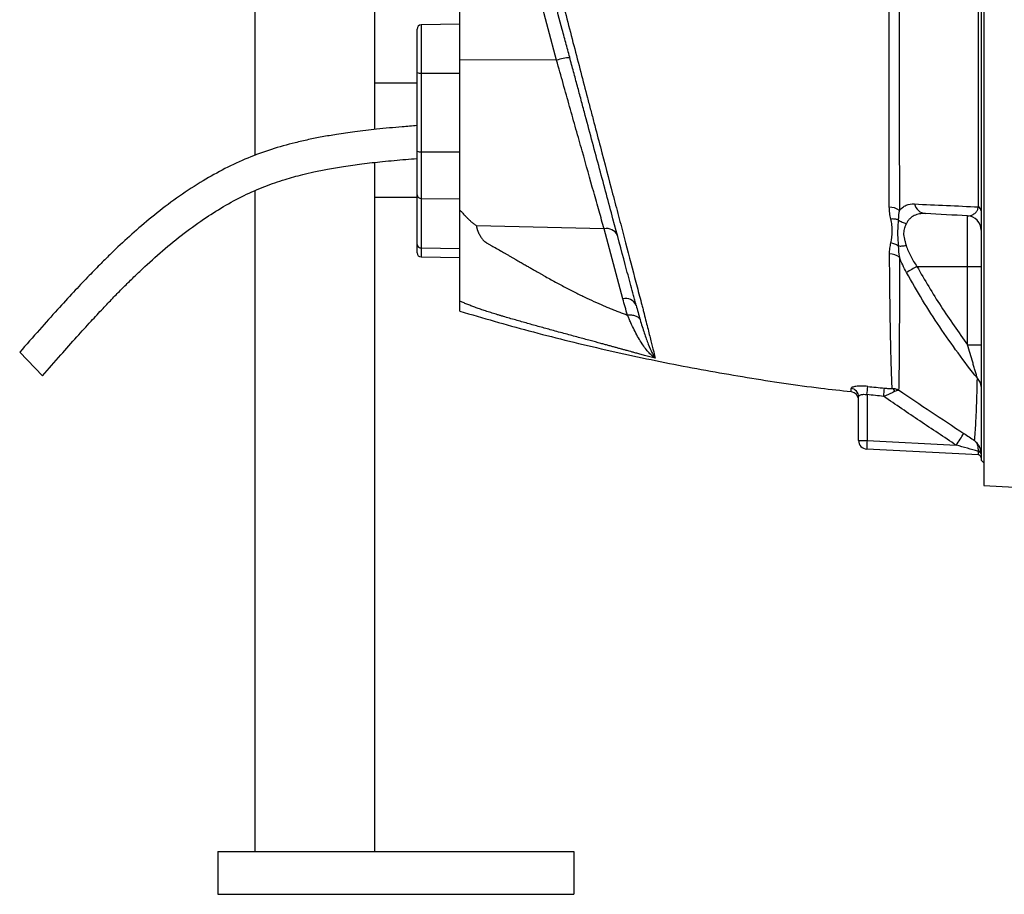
# Model space of a CAD drawing. Header units: millimetres. Extents: x 1645 to 4506, y 2373 to 3826.
# Tile 1 of 10: x 1676 to 2368, y 2373 to 2987. Entities that reach past the tile are written whole.
import ezdxf

# ---------------------------------------------------------------- set-up
doc = ezdxf.new("R2010")
doc.units = ezdxf.units.MM
doc.header["$LTSCALE"] = 2

msp = doc.modelspace()

# ---------------------------------------------------------------- linework, layer by layer
at = {"color": 7, "linetype": 'Continuous', "lineweight": 25}
for p, q in [((1985.51, 2959.08), (1985.51, 3090.79)), ((1841.51, 3080.05), (1841.51, 2891.94)), ((2053.44, 2958.87), (2020.32, 3082.47)), ((1925.51, 3067.02), (1925.51, 2910.2)), ((2351.51, 3026.24), (2351.51, 2678.24)), ((2353.51, 3026.24), (2353.51, 2660.25)), ((1955.51, 2950.29), (1955.51, 2980.73)), ((1985.51, 2984.2), (1958.46, 2983.73)), ((1985.51, 2853.72), (1985.51, 2959.08)), ((2053.44, 2958.87), (1985.51, 2959.08)), ((1955.51, 2895.08), (1955.51, 2950.29)), ((1958.46, 2949.84), (1985.51, 2949.77)), ((1958.46, 2949.84), (1958.46, 2894.63)), ((1955.51, 2942.84), (1925.51, 2942.84)), ((1955.51, 2864.26), (1955.51, 2895.08)), ((1958.46, 2894.63), (1985.51, 2894.56)), ((1958.46, 2894.63), (1958.46, 2861.91)), ((1925.51, 2887.09), (1925.51, 2403.4)), ((1841.51, 2867.14), (1841.51, 2403.4)), ((1925.51, 2862.84), (1955.51, 2862.84)), ((1955.51, 2829.52), (1955.51, 2864.26)), ((1958.46, 2861.91), (1985.51, 2861.54)), ((1958.46, 2861.91), (1958.46, 2827.17)), ((2342.03, 2814.11), (2342.03, 2849.61)), ((2086.83, 2840.44), (1997.15, 2842.65)), ((2099.97, 2791.4), (2086.83, 2840.44)), ((1955.51, 2823.75), (1955.51, 2829.52)), ((1958.46, 2827.17), (1985.51, 2826.8)), ((1958.46, 2820.75), (1985.51, 2820.28)), ((2306.5, 2814.11), (2342.03, 2814.11)), ((2342.03, 2814.11), (2351.51, 2814.11)), ((2342.03, 2759.13), (2342.03, 2814.11)), ((2342.03, 2759.13), (2351.51, 2759.13)), ((1676.48, 2753.88), (1692.49, 2737.37)), ((2271.41, 2724.11), (2271.41, 2691.94)), ((2265.51, 2691.94), (2265.51, 2722.66)), ((2265.51, 2691.94), (2271.41, 2691.94)), ((2271.41, 2691.94), (2334.08, 2688.65)), ((2349.62, 2681.83), (2271.2, 2685.94)), ((2351.51, 2678.24), (2353.51, 2676.24)), ((2353.51, 2660.25), (2687.21, 2643.32)), ((1815.51, 2403.4), (1815.51, 2373.4)), ((1815.51, 2403.4), (2065.51, 2403.4)), ((2065.51, 2403.4), (2065.51, 2373.4)), ((1815.51, 2373.4), (2065.51, 2373.4))]:
    msp.add_line(p, q, dxfattribs=at)
at = {"color": 8, "linetype": 'Continuous', "lineweight": 25}
for p, q in [((1958.46, 2983.73), (1958.46, 2949.84)), ((1958.46, 2827.17), (1958.46, 2820.75))]:
    msp.add_line(p, q, dxfattribs=at)
at = {"color": 7, "linetype": 'Continuous', "lineweight": 25, "flags": 128}
msp.add_lwpolyline([(2351.49, 2683.22), (2351.43, 2683.44), (2351.32, 2683.64), (2351.14, 2683.82), (2350.9, 2683.98), (2350.62, 2684.11), (2350.3, 2684.2), (2349.95, 2684.25), (2349.58, 2684.27)], dxfattribs=at)
at = {"color": 7, "linetype": 'Continuous', "lineweight": 25}
for centre, radius, start, end in [((1958.51, 2980.73), 3, 91, 180), ((2063.72, 2929.21), 31.39, 91.77775, 109.12239), ((1957.75, 2955.14), 5.34, 245.26106, 277.6513), ((1957.75, 2899.93), 5.34, 245.26106, 277.6513), ((1958.21, 2864.62), 2.72, 187.65308, 275.27224), ((2286.79, 2842.89), 12.87, 55.24581, 88.76711), ((2313.29, 2859.82), 8.71, 192.43255, 264.23619), ((2347.81, 2852.74), 3.71, 4.76599, 58.98504), ((2341.51, 2839.62), 10, 0, 87), ((2088.79, 2832.6), 8.09, 24.76702, 104.07219), ((1958.21, 2829.88), 2.72, 187.65308, 275.27224), ((1958.51, 2823.75), 3, 180, 269), ((2286.86, 2811.02), 12.03, 52.71581, 88.18634), ((2407.41, 2631.35), 208.76, 118.90573, 121.22744), ((2101.93, 2783.55), 8.09, 24.76702, 104.07219), ((2343.56, 2729.69), 7.96, 0.81315, 47.9013), ((2259.58, 2722.61), 5.94, 0.42534, 84.08642), ((2259.51, 2720.15), 6, 0.74698, 83.44595), ((2128.38, 2739.95), 143.9, 353.67831, 355.97903), ((2139.93, 2737.81), 143.99, 354.06544, 356.36445), ((2286.87, 2724.38), 4.67, 26.2572, 62.47478), ((2149.42, 2812.39), 222.29, 326.17459, 328.70682), ((2271.51, 2691.94), 6, 180, 267), ((2357.25, 2685.94), 86.05, 176.00302, 179.99576), ((2349.82, 2682.07), 1.74, 12.67321, 96.9115), ((2349.51, 2679.84), 2, 0, 87)]:
    msp.add_arc(centre, radius, start, end, dxfattribs=at)
msp.add_ellipse((2349.51, 2687.85), major_axis=(-0.1, 6.01), ratio=0.005781, start_param=3.141189, end_param=3.973355, dxfattribs=at)
for points, knots in [([(1998.58, 3224.22), (1998.94, 3222.86), (1999.33, 3221.43), (2000.13, 3218.44), (2000.54, 3216.88), (2001.84, 3212.04), (2002.76, 3208.58), (2005.71, 3197.54), (2007.9, 3189.29), (2010.93, 3177.86), (2011.55, 3175.51), (2012.8, 3170.75), (2013.44, 3168.33), (2015.39, 3160.97), (2016.72, 3155.9), (2019.47, 3145.47), (2020.88, 3140.11), (2023.05, 3131.84), (2023.78, 3129.05), (2025.27, 3123.39), (2026.02, 3120.52), (2029.82, 3106.01), (2032.94, 3094.12), (2037.71, 3075.87), (2039.31, 3069.72), (2041.75, 3060.38), (2042.57, 3057.26), (2044.21, 3050.97), (2045.04, 3047.8), (2049.18, 3031.91), (2052.48, 3019.27), (2057.41, 3000.38), (2059.04, 2994.1), (2062.32, 2981.57), (2063.95, 2975.31), (2067.2, 2962.84), (2068.82, 2956.63), (2072.01, 2944.43), (2073.57, 2938.44), (2075.88, 2929.6), (2076.65, 2926.67), (2078.18, 2920.85), (2078.94, 2917.96), (2081.21, 2909.33), (2082.71, 2903.64), (2087.14, 2886.78), (2090.02, 2875.81), (2093.53, 2862.46), (2094.22, 2859.81), (2095.6, 2854.57), (2096.28, 2851.98), (2098.29, 2844.29), (2099.61, 2839.28), (2103.47, 2824.59), (2105.92, 2815.24), (2109.43, 2801.89), (2110.57, 2797.54), (2112.24, 2791.19), (2112.79, 2789.11), (2113.6, 2786.02), (2113.87, 2784.99), (2114.39, 2782.96), (2114.64, 2781.96), (2115.89, 2777.03), (2116.82, 2773.36), (2118.5, 2766.67), (2119.26, 2763.64), (2120.26, 2759.62), (2120.57, 2758.37), (2121.15, 2756.06), (2121.41, 2755), (2122.11, 2752.17), (2122.47, 2750.71), (2122.73, 2749.69)], [0, 0, 0, 0, 0.015625, 0.015625, 0.03125, 0.03125, 0.0625, 0.0625, 0.125, 0.125, 0.140625, 0.140625, 0.15625, 0.15625, 0.1875, 0.1875, 0.21875, 0.21875, 0.234375, 0.234375, 0.25, 0.25, 0.3125, 0.3125, 0.34375, 0.34375, 0.359375, 0.359375, 0.375, 0.375, 0.4375, 0.4375, 0.46875, 0.46875, 0.5, 0.5, 0.53125, 0.53125, 0.5625, 0.5625, 0.578125, 0.578125, 0.59375, 0.59375, 0.625, 0.625, 0.6875, 0.6875, 0.703125, 0.703125, 0.71875, 0.71875, 0.75, 0.75, 0.8125, 0.8125, 0.84375, 0.84375, 0.859375, 0.859375, 0.867188, 0.867188, 0.875, 0.875, 0.90625, 0.90625, 0.9375, 0.9375, 0.953125, 0.953125, 0.96875, 0.96875, 1, 1, 1, 1]), ([(2287.07, 2855.76), (2287.02, 2868.24), (2286.99, 2881.11), (2286.97, 2900.98), (2286.97, 2907.7), (2286.97, 2917.91), (2286.97, 2921.33), (2286.98, 2928.23), (2286.98, 2931.72), (2286.98, 2938.77), (2286.98, 2942.33), (2286.99, 2947.72), (2286.99, 2949.52), (2286.99, 2953.16), (2286.99, 2954.98), (2286.99, 2964.13), (2286.99, 2971.49), (2286.99, 2986.28), (2286.99, 2993.71), (2286.99, 3008.65), (2286.99, 3016.16), (2286.99, 3027.48), (2286.99, 3031.26), (2286.99, 3038.84), (2286.99, 3042.65), (2286.99, 3054), (2286.99, 3061.49), (2286.99, 3076.32), (2286.99, 3083.66), (2286.99, 3098.2), (2286.98, 3105.39), (2286.98, 3116.08), (2286.98, 3119.62), (2286.97, 3124.91), (2286.97, 3126.67), (2286.97, 3130.16), (2286.97, 3131.89), (2286.96, 3140.51), (2286.96, 3147.23), (2286.94, 3166.91), (2286.93, 3179.38), (2286.91, 3191.16)], [0, 0, 0, 0, 0.125, 0.125, 0.1875, 0.1875, 0.21875, 0.21875, 0.25, 0.25, 0.28125, 0.28125, 0.296875, 0.296875, 0.3125, 0.3125, 0.375, 0.375, 0.4375, 0.4375, 0.5, 0.5, 0.53125, 0.53125, 0.5625, 0.5625, 0.625, 0.625, 0.6875, 0.6875, 0.75, 0.75, 0.78125, 0.78125, 0.796875, 0.796875, 0.8125, 0.8125, 0.875, 0.875, 1, 1, 1, 1]), ([(2294.15, 3193.84), (2294.13, 3181.89), (2294.12, 3169.24), (2294.1, 3149.27), (2294.1, 3142.44), (2294.09, 3133.7), (2294.09, 3131.94), (2294.09, 3128.4), (2294.09, 3126.61), (2294.09, 3121.25), (2294.09, 3117.65), (2294.08, 3106.8), (2294.08, 3099.5), (2294.08, 3084.74), (2294.08, 3077.29), (2294.07, 3062.24), (2294.07, 3054.64), (2294.07, 3043.12), (2294.07, 3039.26), (2294.07, 3031.56), (2294.07, 3027.72), (2294.07, 3016.23), (2294.07, 3008.61), (2294.07, 2993.44), (2294.07, 2985.89), (2294.08, 2970.88), (2294.08, 2963.41), (2294.08, 2954.12), (2294.08, 2952.26), (2294.08, 2948.57), (2294.08, 2946.74), (2294.08, 2941.26), (2294.08, 2937.65), (2294.09, 2930.49), (2294.09, 2926.95), (2294.09, 2919.94), (2294.09, 2916.46), (2294.1, 2906.1), (2294.1, 2899.28), (2294.11, 2879.14), (2294.12, 2866.1), (2294.13, 2853.47)], [0, 0, 0, 0, 0.125, 0.125, 0.1875, 0.1875, 0.203125, 0.203125, 0.21875, 0.21875, 0.25, 0.25, 0.3125, 0.3125, 0.375, 0.375, 0.4375, 0.4375, 0.46875, 0.46875, 0.5, 0.5, 0.5625, 0.5625, 0.625, 0.625, 0.6875, 0.6875, 0.703125, 0.703125, 0.71875, 0.71875, 0.75, 0.75, 0.78125, 0.78125, 0.8125, 0.8125, 0.875, 0.875, 1, 1, 1, 1]), ([(2349.73, 2855.91), (2349.75, 2868.64), (2349.76, 2881.7), (2349.77, 2908.51), (2349.77, 2922.24), (2349.77, 2943.34), (2349.77, 2950.46), (2349.77, 2961.27), (2349.77, 2964.89), (2349.77, 2972.13), (2349.77, 2975.75), (2349.77, 2993.86), (2349.77, 3008.36), (2349.77, 3037.43), (2349.77, 3051.98), (2349.77, 3070.21), (2349.77, 3073.86), (2349.77, 3081.14), (2349.77, 3084.77), (2349.77, 3092.01), (2349.77, 3095.63), (2349.77, 3102.81), (2349.77, 3106.39), (2349.77, 3124.16), (2349.77, 3138.07), (2349.76, 3158.48), (2349.76, 3165.21), (2349.76, 3178.51), (2349.75, 3185.05), (2349.75, 3191.47)], [0, 0, 0, 0, 0.125, 0.125, 0.25, 0.25, 0.3125, 0.3125, 0.34375, 0.34375, 0.375, 0.375, 0.5, 0.5, 0.625, 0.625, 0.65625, 0.65625, 0.6875, 0.6875, 0.71875, 0.71875, 0.75, 0.75, 0.875, 0.875, 0.9375, 0.9375, 1, 1, 1, 1]), ([(2109.28, 2786.94), (2108.98, 2788.06), (2108.67, 2789.2), (2108.06, 2791.48), (2107.75, 2792.63), (2106.82, 2796.11), (2106.19, 2798.46), (2104.27, 2805.62), (2102.96, 2810.53), (2098.9, 2825.66), (2096.05, 2836.3), (2091.55, 2853.11), (2090.01, 2858.85), (2086.86, 2870.62), (2085.26, 2876.59), (2080.38, 2894.78), (2077.04, 2907.25), (2072.76, 2923.24), (2071.89, 2926.46), (2070.59, 2931.32), (2070.16, 2932.95), (2069.28, 2936.21), (2068.84, 2937.85), (2067.52, 2942.8), (2066.62, 2946.13), (2064.82, 2952.85), (2063.91, 2956.25), (2062.08, 2963.09), (2061.16, 2966.53), (2059.31, 2973.43), (2058.38, 2976.88), (2055.61, 2987.25), (2053.75, 2994.18), (2048.16, 3015.03), (2044.42, 3029), (2038.77, 3050.07), (2036.91, 3057.01), (2033.24, 3070.73), (2031.42, 3077.5), (2029.63, 3084.19)], [0, 0, 0, 0, 0.015625, 0.015625, 0.03125, 0.03125, 0.0625, 0.0625, 0.125, 0.125, 0.25, 0.25, 0.3125, 0.3125, 0.375, 0.375, 0.5, 0.5, 0.53125, 0.53125, 0.546875, 0.546875, 0.5625, 0.5625, 0.59375, 0.59375, 0.625, 0.625, 0.65625, 0.65625, 0.6875, 0.6875, 0.75, 0.75, 0.875, 0.875, 0.9375, 0.9375, 1, 1, 1, 1]), ([(2086.83, 2840.44), (2085.69, 2844.46), (2084.52, 2848.64), (2082.68, 2855.15), (2082.06, 2857.36), (2080.8, 2861.82), (2080.16, 2864.08), (2076.94, 2875.52), (2074.24, 2885.12), (2070, 2900.15), (2068.56, 2905.26), (2066.34, 2913.11), (2065.6, 2915.74), (2064.11, 2921.03), (2063.36, 2923.68), (2059.6, 2937.01), (2056.55, 2947.85), (2053.44, 2958.87)], [0, 0, 0, 0, 0.125, 0.125, 0.1875, 0.1875, 0.25, 0.25, 0.5, 0.5, 0.625, 0.625, 0.6875, 0.6875, 0.75, 0.75, 1, 1, 1, 1]), ([(1955.51, 2912.93), (1952.01, 2912.66), (1942.53, 2911.91), (1927.93, 2910.54), (1912.57, 2908.75), (1899.79, 2906.92), (1888.99, 2905.07), (1879.28, 2903.15), (1867.37, 2900.41), (1853.02, 2896.39), (1836.53, 2890.39), (1820.53, 2882.96), (1804.51, 2874.03), (1788.57, 2863.62), (1773, 2851.97), (1758.68, 2839.97), (1747.79, 2830.01), (1739.29, 2821.85), (1732.18, 2814.8), (1723.66, 2806.07), (1713.75, 2795.57), (1702.5, 2783.28), (1689.92, 2769.19), (1681.13, 2759.17), (1676.48, 2753.88)], [0, 0, 0, 0, 0.031551, 0.085485, 0.13182, 0.170511, 0.201542, 0.230301, 0.25948, 0.311438, 0.364163, 0.416982, 0.469826, 0.529004, 0.587941, 0.644518, 0.696912, 0.720533, 0.75038, 0.786967, 0.830235, 0.880156, 0.936733, 1, 1, 1, 1]), ([(1692.49, 2737.37), (1696.76, 2742.24), (1704.79, 2751.4), (1716.14, 2764.17), (1726.02, 2775.06), (1734.42, 2784.1), (1741.57, 2791.6), (1748.01, 2798.18), (1754.31, 2804.45), (1763.22, 2813.05), (1774.95, 2823.74), (1789.85, 2836.05), (1804.71, 2846.9), (1819.43, 2856.23), (1833.8, 2863.99), (1848.28, 2870.37), (1860.04, 2874.42), (1868.94, 2877.02), (1875.69, 2878.79), (1883.59, 2880.64), (1893.16, 2882.55), (1904.39, 2884.44), (1917.29, 2886.22), (1931.84, 2887.85), (1944.77, 2889.05), (1952.86, 2889.7), (1955.51, 2889.92)], [0, 0, 0, 0, 0.061537, 0.115578, 0.162106, 0.201141, 0.23272, 0.260437, 0.288549, 0.317052, 0.377914, 0.439148, 0.500379, 0.552487, 0.604477, 0.6552, 0.702424, 0.722481, 0.743133, 0.768669, 0.799514, 0.835762, 0.876712, 0.923031, 0.974731, 1, 1, 1, 1]), ([(2288.13, 2847.35), (2287.82, 2848.74), (2287.55, 2850.13), (2287.18, 2852.93), (2287.07, 2854.34), (2287.07, 2855.76)], [0, 0, 0, 0, 0.5, 0.5, 1, 1, 1, 1]), ([(2294.13, 2853.47), (2294.81, 2854.29), (2295.55, 2854.99), (2296.75, 2855.87), (2297.16, 2856.14), (2298.02, 2856.62), (2298.46, 2856.83), (2300.72, 2857.75), (2302.69, 2858.05), (2304.78, 2857.95)], [0, 0, 0, 0, 0.25, 0.25, 0.375, 0.375, 0.5, 0.5, 1, 1, 1, 1]), ([(2304.78, 2857.95), (2312.26, 2857.6), (2319.73, 2857.26), (2334.69, 2856.58), (2342.19, 2856.25), (2349.73, 2855.91)], [0, 0, 0, 0, 0.5, 0.5, 1, 1, 1, 1]), ([(2342.03, 2849.61), (2342.7, 2849.57), (2343.37, 2849.63), (2344.7, 2849.94), (2345.36, 2850.2), (2346.35, 2850.8), (2346.68, 2851.03), (2347.33, 2851.59), (2347.65, 2851.92), (2348.13, 2852.5), (2348.29, 2852.72), (2348.6, 2853.19), (2348.75, 2853.44), (2349.05, 2854.01), (2349.2, 2854.33), (2349.47, 2855.04), (2349.61, 2855.44), (2349.73, 2855.91)], [0, 0, 0, 0, 0.25, 0.25, 0.5, 0.5, 0.625, 0.625, 0.75, 0.75, 0.8125, 0.8125, 0.875, 0.875, 0.9375, 0.9375, 1, 1, 1, 1]), ([(1985.51, 2853.72), (1985.98, 2853.21), (1986.86, 2852.25), (1988.08, 2850.94), (1989.09, 2849.85), (1989.9, 2849), (1990.5, 2848.37), (1991.12, 2847.75), (1991.82, 2847.07), (1992.67, 2846.28), (1993.54, 2845.51), (1994.42, 2844.77), (1995.32, 2844.04), (1996.22, 2843.33), (1996.84, 2842.88), (1997.15, 2842.65)], [0, 0, 0, 0, 0.130608, 0.242339, 0.335183, 0.409136, 0.464192, 0.500351, 0.573381, 0.645815, 0.717679, 0.789002, 0.85981, 0.930133, 1, 1, 1, 1]), ([(1985.51, 2789.79), (1985.51, 2789.96), (1985.51, 2790.3), (1985.51, 2790.84), (1985.51, 2791.4), (1985.51, 2791.98), (1985.51, 2792.58), (1985.51, 2793.2), (1985.51, 2793.84), (1985.51, 2794.5), (1985.51, 2795.18), (1985.51, 2795.88), (1985.51, 2796.6), (1985.51, 2797.34), (1985.51, 2798.1), (1985.51, 2798.88), (1985.51, 2799.68), (1985.51, 2800.5), (1985.51, 2801.35), (1985.51, 2802.21), (1985.51, 2803.09), (1985.51, 2803.99), (1985.51, 2804.92), (1985.51, 2805.86), (1985.51, 2806.82), (1985.51, 2807.81), (1985.51, 2808.81), (1985.51, 2809.84), (1985.51, 2810.88), (1985.51, 2811.95), (1985.51, 2813.03), (1985.51, 2814.14), (1985.51, 2815.57), (1985.51, 2817.42), (1985.51, 2819.74), (1985.51, 2822.25), (1985.51, 2824.97), (1985.51, 2827.88), (1985.51, 2830.99), (1985.51, 2834.29), (1985.51, 2837.8), (1985.51, 2841.49), (1985.51, 2845.39), (1985.51, 2849.48), (1985.51, 2852.29), (1985.51, 2853.72)], [0, 0, 0, 0, 0.015477, 0.030978, 0.046504, 0.062058, 0.077641, 0.093256, 0.108905, 0.124589, 0.140311, 0.156072, 0.171875, 0.187721, 0.203613, 0.219552, 0.235541, 0.25158, 0.267673, 0.28382, 0.300024, 0.316286, 0.332608, 0.348993, 0.365441, 0.381955, 0.398535, 0.415185, 0.431905, 0.448697, 0.465563, 0.482505, 0.499523, 0.530827, 0.563981, 0.599002, 0.635904, 0.674699, 0.715397, 0.758009, 0.802541, 0.849, 0.897393, 0.947725, 1, 1, 1, 1]), ([(2312.41, 2851.16), (2311, 2851.23), (2309.63, 2851.17), (2307.67, 2850.84), (2307.03, 2850.69), (2305.79, 2850.31), (2305.18, 2850.07), (2303.45, 2849.25), (2302.39, 2848.52), (2300.97, 2847.14), (2300.53, 2846.63), (2299.74, 2845.51), (2299.38, 2844.9), (2299.06, 2844.25)], [0, 0, 0, 0, 0.25, 0.25, 0.375, 0.375, 0.5, 0.5, 0.75, 0.75, 0.875, 0.875, 1, 1, 1, 1]), ([(1997.15, 2842.65), (1997.18, 2842.49), (1997.22, 2842.16), (1997.31, 2841.67), (1997.42, 2841.17), (1997.55, 2840.67), (1997.7, 2840.16), (1997.87, 2839.65), (1998.06, 2839.14), (1998.26, 2838.62), (1998.49, 2838.09), (1998.74, 2837.56), (1999.13, 2836.77), (1999.66, 2835.78), (2000.33, 2834.64), (2000.99, 2833.66), (2001.62, 2832.83), (2002.22, 2832.16), (2002.77, 2831.69), (2003.26, 2831.36), (2003.7, 2831.06), (2004.23, 2830.73), (2004.84, 2830.36), (2005.54, 2829.95), (2006.32, 2829.49), (2007.18, 2829), (2008.12, 2828.47), (2009.15, 2827.9), (2011.14, 2826.8), (2013.79, 2825.34), (2016.65, 2823.71), (2018.82, 2822.45), (2020.58, 2821.42), (2022.29, 2820.43), (2023.95, 2819.47), (2025.55, 2818.54), (2027.1, 2817.64), (2028.6, 2816.78), (2030.05, 2815.94), (2031.44, 2815.14), (2032.78, 2814.37), (2034.06, 2813.63), (2035.3, 2812.92), (2036.47, 2812.24), (2037.6, 2811.6), (2038.67, 2810.98), (2039.69, 2810.4), (2040.66, 2809.85), (2041.57, 2809.33), (2042.43, 2808.84), (2043.24, 2808.38), (2044, 2807.95), (2047.1, 2806.21), (2052.48, 2803.24), (2060.1, 2799.17), (2067.44, 2795.41), (2074.5, 2791.96), (2081.27, 2788.81), (2086.75, 2786.41), (2091.01, 2784.64), (2094.1, 2783.39), (2097.18, 2782.2), (2100.22, 2781.05), (2102.26, 2780.32), (2103.27, 2779.96)], [0, 0, 0, 0, 0.004953, 0.009964, 0.015038, 0.020178, 0.025387, 0.030669, 0.036026, 0.041461, 0.046978, 0.052578, 0.058265, 0.072186, 0.084567, 0.095429, 0.104801, 0.112729, 0.119293, 0.122887, 0.127182, 0.132181, 0.137886, 0.144299, 0.151421, 0.159252, 0.167792, 0.177042, 0.187003, 0.22152, 0.248268, 0.26489, 0.281022, 0.296665, 0.311817, 0.32648, 0.340653, 0.354336, 0.367529, 0.380233, 0.392447, 0.404171, 0.415405, 0.42615, 0.436405, 0.44617, 0.455445, 0.464231, 0.472527, 0.480333, 0.487649, 0.494476, 0.500813, 0.571801, 0.63934, 0.703455, 0.764173, 0.821528, 0.87556, 0.901234, 0.926509, 0.951391, 0.975886, 1, 1, 1, 1]), ([(2293.34, 2846.86), (2292.61, 2847.1), (2291.78, 2847.27), (2290.02, 2847.43), (2289.08, 2847.43), (2288.13, 2847.35)], [0, 0, 0, 0, 0.5, 0.5, 1, 1, 1, 1]), ([(2288.2, 2830.58), (2288.83, 2833.25), (2289.19, 2835.99), (2289.17, 2840.22), (2289.07, 2841.64), (2288.71, 2844.49), (2288.46, 2845.92), (2288.13, 2847.35)], [0, 0, 0, 0, 0.5, 0.5, 0.75, 0.75, 1, 1, 1, 1]), ([(2293.34, 2846.86), (2293.25, 2845.5), (2293.14, 2844.08), (2292.97, 2841.18), (2292.9, 2839.69), (2292.9, 2836.63), (2292.95, 2835.06), (2293.12, 2831.85), (2293.23, 2830.2), (2293.33, 2828.52)], [0, 0, 0, 0, 0.25, 0.25, 0.5, 0.5, 0.75, 0.75, 1, 1, 1, 1]), ([(2293.34, 2846.86), (2294.15, 2846.2), (2295.05, 2845.64), (2296.99, 2844.75), (2298.02, 2844.43), (2299.06, 2844.25)], [0, 0, 0, 0, 0.5, 0.5, 1, 1, 1, 1]), ([(2299.06, 2844.25), (2298.98, 2844.08), (2298.83, 2843.77), (2298.64, 2843.34), (2298.49, 2843.01), (2298.29, 2842.55), (2298.05, 2841.95), (2297.65, 2840.84), (2297.26, 2839.39), (2297.06, 2837.46), (2297.19, 2835.41), (2297.55, 2833.66), (2297.93, 2832.21), (2298.23, 2831.18), (2298.57, 2830.05), (2298.8, 2829.3), (2298.94, 2828.85)], [0, 0, 0, 0, 0.044658, 0.080322, 0.106986, 0.124642, 0.191227, 0.24873, 0.37291, 0.49831, 0.623062, 0.748567, 0.807272, 0.874189, 0.92559, 1, 1, 1, 1]), ([(2287.24, 2823.04), (2287.23, 2824.31), (2287.32, 2825.57), (2287.66, 2828.08), (2287.91, 2829.33), (2288.2, 2830.58)], [0, 0, 0, 0, 0.5, 0.5, 1, 1, 1, 1]), ([(2293.33, 2828.52), (2292.6, 2829), (2291.78, 2829.42), (2290.05, 2830.12), (2289.13, 2830.39), (2288.2, 2830.58)], [0, 0, 0, 0, 0.5, 0.5, 1, 1, 1, 1]), ([(2293.33, 2828.52), (2294.12, 2828.44), (2295.01, 2828.42), (2296.91, 2828.53), (2297.92, 2828.66), (2298.94, 2828.85)], [0, 0, 0, 0, 0.5, 0.5, 1, 1, 1, 1]), ([(2298.94, 2828.85), (2299.32, 2827.6), (2299.78, 2826.34), (2300.85, 2823.79), (2301.44, 2822.53), (2303.38, 2818.82), (2304.86, 2816.43), (2306.5, 2814.11)], [0, 0, 0, 0, 0.25, 0.25, 0.5, 0.5, 1, 1, 1, 1]), ([(2289.03, 2728.52), (2288.96, 2730.39), (2288.88, 2732.7), (2288.76, 2736.08), (2288.74, 2736.78), (2288.69, 2738.23), (2288.66, 2738.98), (2288.58, 2741.3), (2288.53, 2742.93), (2288.45, 2745.49), (2288.42, 2746.37), (2288.38, 2747.71), (2288.36, 2748.16), (2288.33, 2749.08), (2288.32, 2749.54), (2288.26, 2751.85), (2288.21, 2753.73), (2288.07, 2759.48), (2287.98, 2763.44), (2287.83, 2771.64), (2287.76, 2775.88), (2287.66, 2782.44), (2287.63, 2784.66), (2287.57, 2789.17), (2287.54, 2791.46), (2287.4, 2803.06), (2287.31, 2812.81), (2287.24, 2823.04)], [0, 0, 0, 0, 0.125, 0.125, 0.15625, 0.15625, 0.1875, 0.1875, 0.25, 0.25, 0.28125, 0.28125, 0.296875, 0.296875, 0.3125, 0.3125, 0.375, 0.375, 0.5, 0.5, 0.625, 0.625, 0.6875, 0.6875, 0.75, 0.75, 1, 1, 1, 1]), ([(2294.14, 2820.59), (2294.15, 2810.43), (2294.15, 2800.76), (2294.13, 2789.3), (2294.13, 2787.03), (2294.12, 2782.57), (2294.12, 2780.38), (2294.11, 2773.91), (2294.09, 2769.74), (2294.06, 2761.69), (2294.04, 2757.8), (2294, 2752.19), (2293.98, 2750.35), (2293.96, 2747.64), (2293.95, 2746.75), (2293.92, 2744.99), (2293.91, 2744.14), (2293.87, 2741.62), (2293.84, 2740.03), (2293.79, 2737), (2293.77, 2735.56), (2293.69, 2731.56), (2293.65, 2729.27), (2293.61, 2727.4)], [0, 0, 0, 0, 0.25, 0.25, 0.3125, 0.3125, 0.375, 0.375, 0.5, 0.5, 0.625, 0.625, 0.6875, 0.6875, 0.71875, 0.71875, 0.75, 0.75, 0.8125, 0.8125, 0.875, 0.875, 1, 1, 1, 1]), ([(2306.5, 2814.11), (2311.82, 2804.57), (2317.45, 2795.21), (2329.31, 2776.88), (2335.54, 2767.91), (2342.03, 2759.13)], [0, 0, 0, 0, 0.5, 0.5, 1, 1, 1, 1]), ([(2348.89, 2735.59), (2344.25, 2741.43), (2339.72, 2747.35), (2330.9, 2759.38), (2326.61, 2765.49), (2318.31, 2777.87), (2314.29, 2784.16), (2306.52, 2796.89), (2302.78, 2803.34), (2299.18, 2809.87)], [0, 0, 0, 0, 0.25, 0.25, 0.5, 0.5, 0.75, 0.75, 1, 1, 1, 1]), ([(1985.51, 2782.67), (1985.51, 2782.67), (1985.51, 2782.41), (1985.51, 2783.33), (1985.51, 2785.48), (1985.51, 2788.35), (1985.51, 2789.79)], [0, 0, 0, 0, 0.001066, 0.334512, 0.666434, 1, 1, 1, 1]), ([(2119, 2750.65), (2117.74, 2750.98), (2115.37, 2751.61), (2112.04, 2752.51), (2109.15, 2753.3), (2106.69, 2753.98), (2104.68, 2754.54), (2103.1, 2754.99), (2101.81, 2755.34), (2100.66, 2755.66), (2099.5, 2755.98), (2098.33, 2756.3), (2097.15, 2756.62), (2095.95, 2756.95), (2094.74, 2757.28), (2093.52, 2757.62), (2092.28, 2757.96), (2091.03, 2758.3), (2089.77, 2758.64), (2088.49, 2758.99), (2087.2, 2759.34), (2085.9, 2759.7), (2082.51, 2760.62), (2076.8, 2762.16), (2068.52, 2764.4), (2059.53, 2766.83), (2051.88, 2768.91), (2045.82, 2770.57), (2041.57, 2771.74), (2037.33, 2772.93), (2033.09, 2774.12), (2028.85, 2775.32), (2024.61, 2776.53), (2020.38, 2777.75), (2016.86, 2778.77), (2014.08, 2779.58), (2012.04, 2780.19), (2010.06, 2780.8), (2008.14, 2781.4), (2006.26, 2781.99), (2004.44, 2782.58), (2002.67, 2783.16), (2000.95, 2783.74), (1999.29, 2784.31), (1997.68, 2784.88), (1996.12, 2785.44), (1994.61, 2786), (1993.15, 2786.56), (1991.75, 2787.1), (1990.4, 2787.65), (1989.1, 2788.19), (1987.85, 2788.72), (1986.66, 2789.25), (1985.89, 2789.61), (1985.51, 2789.79)], [0, 0, 0, 0, 0.028981, 0.05462, 0.076899, 0.095804, 0.111324, 0.123447, 0.132169, 0.140832, 0.149578, 0.158407, 0.16732, 0.176318, 0.1854, 0.194567, 0.20382, 0.213157, 0.222581, 0.232091, 0.241687, 0.25137, 0.26114, 0.31708, 0.377982, 0.443881, 0.514805, 0.545901, 0.57699, 0.608072, 0.639147, 0.670215, 0.701275, 0.732327, 0.763372, 0.778693, 0.793665, 0.808292, 0.822579, 0.836529, 0.850148, 0.863441, 0.876413, 0.88907, 0.901419, 0.913467, 0.92522, 0.936688, 0.947878, 0.958799, 0.969461, 0.979875, 0.990051, 1, 1, 1, 1]), ([(1985.52, 2782.7), (2001.66, 2778.01), (2034.53, 2768.45), (2084.68, 2756.12), (2135.76, 2745.16), (2187.19, 2736.02), (2228.7, 2729.72), (2253.11, 2727.08), (2260.22, 2726.32)], [0, 0, 0, 0, 0.179562, 0.365644, 0.551651, 0.737632, 0.923637, 1, 1, 1, 1]), ([(2103.27, 2779.96), (2104.23, 2780.1), (2105.19, 2780.13), (2107.01, 2779.97), (2107.88, 2779.79), (2109.44, 2779.24), (2110.13, 2778.86), (2111.29, 2777.95), (2111.75, 2777.41), (2112.08, 2776.81)], [0, 0, 0, 0, 0.25, 0.25, 0.5, 0.5, 0.75, 0.75, 1, 1, 1, 1]), ([(2122.72, 2749.7), (2122.71, 2749.7), (2122.71, 2749.71), (2122.7, 2749.71), (2122.7, 2749.71), (2122.68, 2749.72), (2122.68, 2749.72), (2122.66, 2749.74), (2122.64, 2749.75), (2122.61, 2749.77), (2122.58, 2749.79), (2122.5, 2749.84), (2122.45, 2749.88), (2122.3, 2749.98), (2122.2, 2750.05), (2121.89, 2750.28), (2121.68, 2750.43), (2121.07, 2750.91), (2120.66, 2751.26), (2119.43, 2752.38), (2118.6, 2753.22), (2116.12, 2756.03), (2114.47, 2758.26), (2112.01, 2762.14), (2111.19, 2763.52), (2109.56, 2766.43), (2108.75, 2767.96), (2107.14, 2771.17), (2106.35, 2772.84), (2105.18, 2775.44), (2104.79, 2776.33), (2104.22, 2777.67), (2103.93, 2778.35), (2103.6, 2779.15), (2103.44, 2779.56), (2103.37, 2779.73), (2103.32, 2779.85), (2103.3, 2779.9), (2103.27, 2779.96)], [0, 0, 0, 0, 0.000488, 0.000488, 0.000977, 0.000977, 0.001953, 0.001953, 0.003906, 0.003906, 0.007813, 0.007813, 0.015625, 0.015625, 0.03125, 0.03125, 0.0625, 0.0625, 0.125, 0.125, 0.25, 0.25, 0.5, 0.5, 0.625, 0.625, 0.75, 0.75, 0.875, 0.875, 0.9375, 0.9375, 0.96875, 0.984375, 0.992187, 0.996094, 0.996094, 1, 1, 1, 1]), ([(2112.08, 2776.81), (2112.57, 2775.13), (2113.06, 2773.5), (2114.04, 2770.37), (2114.52, 2768.86), (2115.49, 2765.97), (2115.96, 2764.6), (2116.9, 2761.99), (2117.36, 2760.76), (2118.72, 2757.29), (2119.58, 2755.29), (2120.81, 2752.81), (2121.21, 2752.06), (2121.79, 2751.07), (2121.98, 2750.77), (2122.26, 2750.34), (2122.35, 2750.21), (2122.49, 2750.01), (2122.53, 2749.95), (2122.6, 2749.85), (2122.63, 2749.82), (2122.66, 2749.78), (2122.67, 2749.76), (2122.69, 2749.74), (2122.69, 2749.73), (2122.7, 2749.72), (2122.71, 2749.72), (2122.71, 2749.71), (2122.71, 2749.71), (2122.72, 2749.71), (2122.71, 2749.7), (2122.72, 2749.7)], [0, 0, 0, 0, 0.125, 0.125, 0.25, 0.25, 0.375, 0.375, 0.5, 0.5, 0.75, 0.75, 0.875, 0.875, 0.9375, 0.9375, 0.96875, 0.96875, 0.984375, 0.984375, 0.992188, 0.992188, 0.996094, 0.996094, 0.998047, 0.998047, 0.999023, 0.999023, 0.999512, 0.999512, 1, 1, 1, 1]), ([(2348.89, 2735.59), (2348.78, 2735.96), (2348.67, 2736.36), (2348.43, 2737.19), (2348.31, 2737.62), (2347.92, 2738.97), (2347.64, 2739.92), (2347.07, 2741.85), (2346.79, 2742.84), (2346.2, 2744.84), (2345.91, 2745.85), (2345.02, 2748.89), (2344.42, 2750.93), (2343.23, 2755.02), (2342.63, 2757.07), (2342.03, 2759.13)], [0, 0, 0, 0, 0.0625, 0.0625, 0.125, 0.125, 0.25, 0.25, 0.375, 0.375, 0.5, 0.5, 0.75, 0.75, 1, 1, 1, 1]), ([(2346.95, 2691.89), (2347.07, 2693.34), (2347.24, 2695.35), (2347.51, 2699.2), (2347.61, 2700.63), (2347.8, 2703.74), (2347.91, 2705.44), (2348.2, 2710.94), (2348.36, 2715.14), (2348.65, 2724.6), (2348.78, 2729.84), (2348.89, 2735.59)], [0, 0, 0, 0, 0.25, 0.25, 0.375, 0.375, 0.5, 0.5, 0.75, 0.75, 1, 1, 1, 1]), ([(2271.93, 2729.86), (2271.16, 2729.94), (2270.4, 2730), (2268.89, 2730.08), (2268.16, 2730.1), (2267.11, 2730.1), (2266.76, 2730.1), (2266.08, 2730.08), (2265.75, 2730.07), (2264.79, 2730.01), (2264.19, 2729.96), (2263.11, 2729.82), (2262.61, 2729.73), (2261.75, 2729.54), (2261.39, 2729.43), (2260.94, 2729.25), (2260.81, 2729.19), (2260.58, 2729.06), (2260.49, 2729), (2260.26, 2728.8), (2260.19, 2728.66), (2260.19, 2728.52)], [0, 0, 0, 0, 0.125, 0.125, 0.25, 0.25, 0.3125, 0.3125, 0.375, 0.375, 0.5, 0.5, 0.625, 0.625, 0.75, 0.75, 0.8125, 0.8125, 0.875, 0.875, 1, 1, 1, 1]), ([(2265.51, 2722.66), (2265.51, 2722.8), (2265.55, 2722.94), (2265.69, 2723.2), (2265.79, 2723.33), (2266.07, 2723.58), (2266.24, 2723.69), (2266.65, 2723.9), (2266.9, 2724), (2267.43, 2724.16), (2267.73, 2724.22), (2268.38, 2724.31), (2268.73, 2724.34), (2269.82, 2724.35), (2270.62, 2724.27), (2271.41, 2724.11)], [0, 0, 0, 0, 0.125, 0.125, 0.25, 0.25, 0.375, 0.375, 0.5, 0.5, 0.625, 0.625, 0.75, 0.75, 1, 1, 1, 1]), ([(2291.06, 2726.45), (2290.58, 2726.16), (2290.04, 2725.86), (2289.14, 2725.4), (2288.82, 2725.25), (2288.17, 2724.95), (2287.84, 2724.8), (2286.83, 2724.35), (2286.12, 2724.06), (2284.66, 2723.48), (2283.91, 2723.2), (2283.15, 2722.93)], [0, 0, 0, 0, 0.25, 0.25, 0.375, 0.375, 0.5, 0.5, 0.75, 0.75, 1, 1, 1, 1]), ([(2283.64, 2728.68), (2284.58, 2728.59), (2285.51, 2728.52), (2286.88, 2728.47), (2287.33, 2728.46), (2288.22, 2728.47), (2288.64, 2728.48), (2289.03, 2728.52)], [0, 0, 0, 0, 0.5, 0.5, 0.75, 0.75, 1, 1, 1, 1]), ([(2289.03, 2728.52), (2289.85, 2728.52), (2290.65, 2728.42), (2291.8, 2728.13), (2292.18, 2728.02), (2292.73, 2727.81), (2292.91, 2727.74), (2293.26, 2727.58), (2293.44, 2727.49), (2293.61, 2727.4)], [0, 0, 0, 0, 0.5, 0.5, 0.75, 0.75, 0.875, 0.875, 1, 1, 1, 1]), ([(2291.06, 2726.45), (2291.57, 2726.76), (2292.04, 2727), (2292.68, 2727.24), (2292.88, 2727.3), (2293.17, 2727.36), (2293.26, 2727.37), (2293.44, 2727.4), (2293.53, 2727.4), (2293.61, 2727.4)], [0, 0, 0, 0, 0.5, 0.5, 0.75, 0.75, 0.875, 0.875, 1, 1, 1, 1]), ([(2334.08, 2688.65), (2325.53, 2694.27), (2317, 2699.92), (2300.02, 2711.34), (2291.56, 2717.09), (2283.15, 2722.93)], [0, 0, 0, 0, 0.5, 0.5, 1, 1, 1, 1]), ([(2351.49, 2683.22), (2351.42, 2684.14), (2351.26, 2685), (2350.9, 2686.23), (2350.76, 2686.63), (2350.43, 2687.4), (2350.25, 2687.78), (2349.66, 2688.88), (2349.21, 2689.56), (2348.43, 2690.49), (2348.15, 2690.79), (2347.72, 2691.22), (2347.57, 2691.36), (2347.26, 2691.63), (2347.11, 2691.76), (2346.95, 2691.89)], [0, 0, 0, 0, 0.25, 0.25, 0.375, 0.375, 0.5, 0.5, 0.75, 0.75, 0.875, 0.875, 0.9375, 0.9375, 1, 1, 1, 1]), ([(2349.58, 2684.27), (2349.67, 2685.11), (2349.66, 2685.89), (2349.53, 2686.98), (2349.47, 2687.34), (2349.31, 2688.03), (2349.21, 2688.36), (2348.86, 2689.33), (2348.56, 2689.91), (2348.02, 2690.71), (2347.83, 2690.97), (2347.52, 2691.33), (2347.41, 2691.44), (2347.18, 2691.67), (2347.07, 2691.78), (2346.95, 2691.89)], [0, 0, 0, 0, 0.25, 0.25, 0.375, 0.375, 0.5, 0.5, 0.75, 0.75, 0.875, 0.875, 0.9375, 0.9375, 1, 1, 1, 1]), ([(2349.58, 2684.27), (2347.02, 2685.01), (2344.44, 2685.75), (2339.27, 2687.21), (2336.68, 2687.94), (2334.08, 2688.65)], [0, 0, 0, 0, 0.5, 0.5, 1, 1, 1, 1])]:
    msp.add_open_spline(points, degree=3, knots=knots, dxfattribs=at)
for points in [[(2294.13, 2853.47), (2293.63, 2851.34), (2293.41, 2849.14), (2293.34, 2846.86)], [(2342.03, 2849.61), (2332.14, 2850.12), (2322.28, 2850.64), (2312.41, 2851.16)], [(2293.33, 2828.52), (2293.4, 2825.91), (2293.63, 2823.25), (2294.14, 2820.59)], [(2299.18, 2809.87), (2297.25, 2813.38), (2295.55, 2816.95), (2294.14, 2820.59)], [(2103.27, 2779.96), (2102.05, 2783.76), (2100.99, 2787.58), (2099.97, 2791.4)], [(2109.28, 2786.94), (2110.21, 2783.46), (2111.13, 2780.08), (2112.08, 2776.81)], [(2122.73, 2749.69), (2121.48, 2750.01), (2120.24, 2750.33), (2119, 2750.65)], [(2283.15, 2722.93), (2279.24, 2723.31), (2275.32, 2723.7), (2271.41, 2724.11)], [(2271.93, 2729.86), (2275.83, 2729.46), (2279.73, 2729.06), (2283.64, 2728.68)], [(2293.61, 2727.4), (2308.76, 2717.1), (2324.03, 2706.96), (2339.37, 2696.93)], [(2339.37, 2696.93), (2341.91, 2695.26), (2344.45, 2693.58), (2346.95, 2691.89)], [(2349.61, 2683.8), (2349.61, 2683.95), (2349.6, 2684.1), (2349.58, 2684.27)]]:
    msp.add_open_spline(points, degree=3, dxfattribs=at)
at = {"color": 8, "linetype": 'Continuous', "lineweight": 25}
msp.add_open_spline([(2260.2, 2726.11), (2260.2, 2726.19), (2260.2, 2726.34), (2260.19, 2727.36), (2260.19, 2728.25), (2260.19, 2728.52)], degree=3, knots=[0, 0, 0, 0, 0.40948, 0.825972, 1, 1, 1, 1], dxfattribs=at)

doc.saveas('drawing.dxf')
